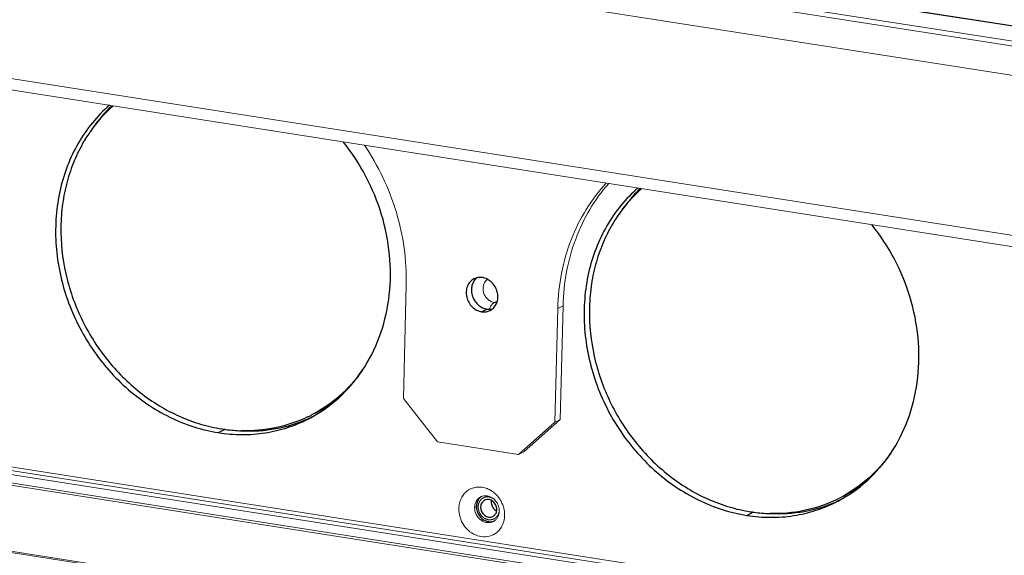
# Model space of a CAD drawing. Header units: millimetres. Extents: x 18546 to 26367, y -13731 to -7651.
# Tile 6 of 40: x 24799 to 24924, y -8350 to -8282. Entities that reach past the tile are written whole.
import ezdxf

# ---------------------------------------------------------------- set-up
doc = ezdxf.new("R2010")
doc.units = ezdxf.units.MM
doc.header["$LTSCALE"] = 50
doc.layers.get('0').update_dxf_attribs({"lineweight": 18})
doc.layers.add('02___PRT_ALL_AXES', color=7, linetype='Continuous')

msp = doc.modelspace()

# ---------------------------------------------------------------- linework, layer by layer
at = {"color": 7, "linetype": 'Continuous'}
for p, q in [((24485.5, -8214.35), (25264.25, -8336.27)), ((24485.69, -8214.31), (25264.45, -8336.23)), ((24482.68, -8215.8), (25261.43, -8337.72)), ((24482.3, -8216.4), (25261.06, -8338.32)), ((25221.75, -8357.64), (24443, -8235.72)), ((24468.03, -8287.98), (25246.78, -8409.9)), ((24468.02, -8288.46), (25246.77, -8410.38)), ((24468.45, -8289.6), (25247.21, -8411.52)), ((24867.17, -8319), (24867.84, -8318.66)), ((24867.47, -8333.11), (24867.84, -8318.66)), ((24867.47, -8333.11), (24862.87, -8337.22)), ((24867.47, -8333.11), (24866.8, -8333.45)), ((24862.87, -8337.22), (24862.2, -8337.56)), ((24856.61, -8344.26), (24856.83, -8344.14))]:
    msp.add_line(p, q, dxfattribs=at)
at = {"color": 3, "linetype": 'Continuous'}
for p, q in [((24468.83, -8218.02), (25256.53, -8341.33)), ((25221.79, -8356.19), (24443.03, -8234.28)), ((25246.79, -8409.42), (24468.04, -8287.5)), ((24847.56, -8330.44), (24847.92, -8315.99)), ((24859.12, -8318.25), (24859.49, -8318.06)), ((24866.8, -8333.45), (24867.17, -8319)), ((24847.56, -8330.44), (24851.91, -8335.95)), ((24740.08, -8332.43), (25097.23, -8388.34)), ((24862.2, -8337.56), (24866.8, -8333.45)), ((24862.2, -8337.56), (24851.91, -8335.95)), ((25097.43, -8396.9), (24736.55, -8340.41)), ((25097.48, -8396.77), (24736.58, -8340.27))]:
    msp.add_line(p, q, dxfattribs=at)
for centre, radius, start, end in [((24857.1, -8344.69), 3.02, 68.6073, 71.8105), ((24857.06, -8344.79), 3.13, 62.9258, 68.5936), ((24856.99, -8344.93), 3.28, 54.3778, 62.9191), ((24856.88, -8345.08), 3.47, 46.1959, 54.4204), ((24856.67, -8345.28), 3.75, 22.6466, 30.4341), ((24856.71, -8345.26), 3.72, 14.8076, 22.6489), ((24857.35, -8345.25), 3.07, 341.1155, 350.0083), ((24857.14, -8345.22), 3.28, 350.0534, 358.5627)]:
    msp.add_arc(centre, radius, start, end, dxfattribs=at)
at = {"color": 7, "linetype": 'Continuous'}
for centre, radius, start, end in [((24857.98, -8344.11), 1.31, 111.9827, 117.2015), ((24857.83, -8344.64), 1.88, 45.2583, 54.8764), ((24857.77, -8344.7), 1.97, 35.9395, 45.2599), ((24858.36, -8344.3), 1.75, 168.508, 178.5951), ((24857.73, -8344.73), 2.02, 26.7689, 35.9439), ((24857.89, -8344.7), 1.85, 358.5759, 5.2803), ((24858.38, -8344.89), 1.31, 297.2045, 302.7353)]:
    msp.add_arc(centre, radius, start, end, dxfattribs=at)
at = {"color": 3, "linetype": 'Continuous'}
for points, knots in [([(24842.62, -8298.27), (24844.38, -8300.87), (24847.12, -8306.6), (24848, -8312.89), (24847.92, -8315.99)], [0, 0, 0, 0, 0.504509, 1, 1, 1, 1]), ([(24867.17, -8319), (24867.21, -8317.49), (24867.52, -8314.52), (24868.74, -8310.26), (24870.65, -8306.38), (24872.38, -8304.1), (24873.33, -8303.07)], [0, 0, 0, 0, 0.259229, 0.512152, 0.7588, 1, 1, 1, 1]), ([(24858.24, -8315.3), (24858.12, -8315.38), (24857.91, -8315.6), (24857.72, -8316.03), (24857.66, -8316.51), (24857.73, -8317), (24857.94, -8317.46), (24858.26, -8317.85), (24858.66, -8318.13), (24858.96, -8318.23), (24859.12, -8318.25)], [0, 0, 0, 0, 0.115351, 0.234967, 0.359899, 0.489261, 0.620712, 0.751269, 0.878216, 1, 1, 1, 1]), ([(24858.48, -8319.09), (24858.56, -8318.9), (24858.72, -8318.59), (24858.98, -8318.32), (24859.12, -8318.25)], [0, 0, 0, 0, 0.572731, 1, 1, 1, 1]), ([(24859.12, -8318.25), (24859.14, -8318.26), (24859.25, -8318.27), (24859.35, -8318.27), (24859.43, -8318.27)], [0, 0, 0, 0, 0.252527, 1, 1, 1, 1]), ([(24854.6, -8344.39), (24854.61, -8344.17), (24854.66, -8343.73), (24854.88, -8343.12), (24855.22, -8342.58), (24855.66, -8342.15), (24856.2, -8341.84), (24856.8, -8341.68), (24857.43, -8341.67), (24857.84, -8341.76), (24858.04, -8341.82)], [0, 0, 0, 0, 0.13242, 0.260835, 0.385494, 0.507366, 0.628019, 0.749293, 0.872888, 1, 1, 1, 1]), ([(24859.28, -8342.58), (24859.34, -8342.64), (24859.58, -8342.88), (24859.78, -8343.15), (24859.91, -8343.37)], [0, 0, 0, 0, 0.24852, 1, 1, 1, 1]), ([(24860.25, -8346.25), (24860.14, -8346.57), (24859.81, -8347.18), (24858.99, -8347.82), (24857.99, -8348.07), (24856.94, -8347.92), (24855.97, -8347.39), (24855.2, -8346.56), (24854.7, -8345.53), (24854.59, -8344.76), (24854.6, -8344.39)], [0, 0, 0, 0, 0.120631, 0.237133, 0.353813, 0.474877, 0.602156, 0.734461, 0.868425, 1, 1, 1, 1]), ([(24860.3, -8344.31), (24860.32, -8344.39), (24860.4, -8344.72), (24860.43, -8345.05), (24860.42, -8345.3)], [0, 0, 0, 0, 0.252921, 1, 1, 1, 1])]:
    msp.add_open_spline(points, degree=3, knots=knots, dxfattribs=at)
at = {"color": 7, "linetype": 'Continuous'}
for points, knots in [([(24873.64, -8303.12), (24872.74, -8304.14), (24871.12, -8306.39), (24869.32, -8310.18), (24868.17, -8314.31), (24867.87, -8317.2), (24867.84, -8318.66)], [0, 0, 0, 0, 0.241397, 0.488173, 0.741042, 1, 1, 1, 1]), ([(24856.65, -8343.95), (24856.69, -8343.74), (24856.86, -8343.33), (24857.19, -8343.04), (24857.38, -8342.95)], [0, 0, 0, 0, 0.511532, 1, 1, 1, 1]), ([(24857.49, -8342.9), (24857.67, -8342.82), (24858.07, -8342.76), (24858.46, -8342.86), (24858.65, -8342.95)], [0, 0, 0, 0, 0.48849, 1, 1, 1, 1]), ([(24858.65, -8342.95), (24858.72, -8342.98), (24858.81, -8343.03), (24858.89, -8343.09), (24858.91, -8343.1)], [0, 0, 0, 0, 0.747632, 1, 1, 1, 1]), ([(24857.44, -8345.9), (24857.18, -8345.72), (24856.75, -8345.22), (24856.6, -8344.57), (24856.61, -8344.26)], [0, 0, 0, 0, 0.500294, 1, 1, 1, 1]), ([(24859.53, -8343.82), (24859.56, -8343.88), (24859.66, -8344.1), (24859.72, -8344.35), (24859.74, -8344.53)], [0, 0, 0, 0, 0.252375, 1, 1, 1, 1]), ([(24857.71, -8346.06), (24857.64, -8346.02), (24857.55, -8345.97), (24857.46, -8345.92), (24857.44, -8345.9)], [0, 0, 0, 0, 0.747632, 1, 1, 1, 1]), ([(24859.74, -8344.75), (24859.74, -8345), (24859.65, -8345.37), (24859.37, -8345.78), (24859.19, -8345.93), (24859.09, -8345.99)], [0, 0, 0, 0, 0.512969, 0.759135, 1, 1, 1, 1]), ([(24858.28, -8346.2), (24858.23, -8346.2), (24858.03, -8346.18), (24857.84, -8346.12), (24857.71, -8346.06)], [0, 0, 0, 0, 0.245692, 1, 1, 1, 1]), ([(24858.98, -8346.06), (24858.87, -8346.11), (24858.64, -8346.19), (24858.4, -8346.21), (24858.28, -8346.2)], [0, 0, 0, 0, 0.495677, 1, 1, 1, 1])]:
    msp.add_open_spline(points, degree=3, knots=knots, dxfattribs=at)
at = {"color": 2, "linetype": 'Continuous'}
for points, knots in [([(24858.44, -8342.94), (24858.42, -8342.94), (24858.37, -8342.94), (24858.32, -8342.94), (24858.27, -8342.93), (24858.24, -8342.93), (24858.21, -8342.93), (24858.19, -8342.93), (24858.18, -8342.93), (24858.16, -8342.93), (24858.14, -8342.93), (24858.1, -8342.94), (24858.05, -8342.95), (24858, -8342.96), (24857.96, -8342.96), (24857.94, -8342.97), (24857.92, -8342.97), (24857.91, -8342.98), (24857.89, -8342.98), (24857.85, -8343), (24857.81, -8343.02), (24857.76, -8343.04), (24857.72, -8343.05), (24857.7, -8343.06), (24857.7, -8343.06), (24857.69, -8343.07), (24857.68, -8343.07), (24857.67, -8343.08), (24857.66, -8343.09), (24857.63, -8343.11), (24857.58, -8343.14), (24857.54, -8343.17), (24857.51, -8343.19), (24857.49, -8343.21), (24857.48, -8343.21), (24857.48, -8343.22), (24857.47, -8343.22), (24857.46, -8343.23), (24857.45, -8343.24), (24857.43, -8343.27), (24857.39, -8343.31), (24857.36, -8343.35), (24857.33, -8343.38), (24857.32, -8343.4), (24857.3, -8343.41), (24857.3, -8343.42), (24857.29, -8343.44), (24857.27, -8343.48), (24857.24, -8343.52), (24857.21, -8343.57), (24857.19, -8343.6), (24857.18, -8343.62), (24857.17, -8343.64), (24857.17, -8343.65), (24857.16, -8343.68), (24857.15, -8343.71), (24857.13, -8343.77), (24857.12, -8343.82), (24857.1, -8343.86), (24857.1, -8343.88), (24857.09, -8343.9), (24857.09, -8343.91), (24857.09, -8343.94), (24857.08, -8343.98), (24857.07, -8344.04), (24857.07, -8344.09), (24857.06, -8344.14), (24857.06, -8344.16), (24857.06, -8344.18), (24857.06, -8344.19), (24857.06, -8344.22), (24857.06, -8344.26), (24857.07, -8344.32), (24857.07, -8344.38), (24857.07, -8344.42), (24857.08, -8344.44), (24857.08, -8344.46), (24857.08, -8344.48), (24857.09, -8344.5), (24857.1, -8344.54), (24857.11, -8344.6), (24857.12, -8344.66), (24857.13, -8344.7), (24857.14, -8344.73), (24857.14, -8344.74), (24857.15, -8344.76), (24857.16, -8344.78), (24857.18, -8344.82), (24857.2, -8344.88), (24857.23, -8344.93), (24857.24, -8344.97), (24857.25, -8344.99), (24857.26, -8345.01), (24857.27, -8345.03), (24857.29, -8345.05), (24857.31, -8345.08), (24857.34, -8345.14), (24857.38, -8345.19), (24857.4, -8345.22), (24857.41, -8345.24), (24857.42, -8345.26), (24857.44, -8345.27), (24857.45, -8345.29), (24857.48, -8345.32), (24857.52, -8345.37), (24857.57, -8345.41), (24857.59, -8345.44), (24857.61, -8345.46), (24857.62, -8345.47), (24857.64, -8345.48), (24857.66, -8345.5), (24857.69, -8345.52), (24857.74, -8345.56), (24857.78, -8345.59), (24857.82, -8345.62), (24857.84, -8345.63), (24857.85, -8345.64), (24857.87, -8345.65), (24857.89, -8345.66), (24857.92, -8345.68), (24857.97, -8345.7), (24858.03, -8345.73), (24858.06, -8345.74), (24858.08, -8345.75), (24858.1, -8345.76), (24858.12, -8345.77), (24858.14, -8345.77), (24858.17, -8345.78), (24858.2, -8345.79), (24858.24, -8345.8), (24858.3, -8345.81), (24858.34, -8345.83), (24858.36, -8345.83)], [0, 0, 0, 0, 0.015625, 0.03125, 0.039062, 0.046875, 0.054688, 0.058594, 0.0625, 0.066406, 0.070312, 0.078125, 0.09375, 0.109375, 0.117188, 0.121094, 0.125, 0.128906, 0.132812, 0.140625, 0.15625, 0.171875, 0.179688, 0.183594, 0.185547, 0.1875, 0.189453, 0.191406, 0.195312, 0.203125, 0.21875, 0.234375, 0.242188, 0.246094, 0.248047, 0.25, 0.251953, 0.253906, 0.257812, 0.265625, 0.28125, 0.296875, 0.304688, 0.308594, 0.3125, 0.316406, 0.320312, 0.328125, 0.34375, 0.359375, 0.367188, 0.371094, 0.375, 0.378906, 0.382812, 0.390625, 0.40625, 0.421875, 0.429688, 0.433594, 0.4375, 0.441406, 0.445312, 0.453125, 0.46875, 0.484375, 0.492188, 0.496094, 0.5, 0.503906, 0.507812, 0.515625, 0.53125, 0.546875, 0.554688, 0.558594, 0.5625, 0.566406, 0.570312, 0.578125, 0.59375, 0.609375, 0.617188, 0.621094, 0.625, 0.628906, 0.632812, 0.640625, 0.65625, 0.671875, 0.679688, 0.683594, 0.6875, 0.691406, 0.695312, 0.703125, 0.71875, 0.734375, 0.742188, 0.746094, 0.75, 0.753906, 0.757812, 0.765625, 0.78125, 0.796875, 0.804688, 0.808594, 0.8125, 0.816406, 0.820312, 0.828125, 0.84375, 0.859375, 0.867188, 0.871094, 0.875, 0.878906, 0.882812, 0.890625, 0.90625, 0.921875, 0.929688, 0.933594, 0.9375, 0.941406, 0.945312, 0.953125, 0.960938, 0.96875, 0.984375, 1, 1, 1, 1]), ([(24858.96, -8343.14), (24858.94, -8343.13), (24858.91, -8343.11), (24858.87, -8343.09), (24858.84, -8343.07), (24858.81, -8343.06), (24858.77, -8343.04), (24858.74, -8343.03), (24858.71, -8343.01), (24858.67, -8343), (24858.64, -8342.99), (24858.61, -8342.98), (24858.57, -8342.97), (24858.54, -8342.96), (24858.49, -8342.95), (24858.46, -8342.95), (24858.44, -8342.94)], [0, 0, 0, 0, 0.125, 0.1875, 0.25, 0.3125, 0.375, 0.4375, 0.5, 0.5625, 0.625, 0.6875, 0.75, 0.8125, 0.875, 1, 1, 1, 1]), ([(24858.36, -8345.83), (24858.38, -8345.83), (24858.43, -8345.83), (24858.49, -8345.84), (24858.54, -8345.84), (24858.58, -8345.84), (24858.61, -8345.84), (24858.63, -8345.84), (24858.65, -8345.84), (24858.68, -8345.84), (24858.71, -8345.83), (24858.75, -8345.82), (24858.8, -8345.81), (24858.85, -8345.8), (24858.89, -8345.8), (24858.91, -8345.79), (24858.92, -8345.79), (24858.93, -8345.79), (24858.94, -8345.78), (24858.95, -8345.78), (24858.99, -8345.76), (24859.03, -8345.74), (24859.09, -8345.71), (24859.13, -8345.69), (24859.16, -8345.68), (24859.17, -8345.67), (24859.18, -8345.66), (24859.2, -8345.65), (24859.22, -8345.63), (24859.25, -8345.61), (24859.29, -8345.57), (24859.33, -8345.54), (24859.36, -8345.51), (24859.38, -8345.49), (24859.4, -8345.48), (24859.41, -8345.47), (24859.42, -8345.46), (24859.44, -8345.43), (24859.47, -8345.39), (24859.5, -8345.34), (24859.53, -8345.3), (24859.55, -8345.27), (24859.57, -8345.25), (24859.57, -8345.25), (24859.58, -8345.24), (24859.58, -8345.22), (24859.59, -8345.2), (24859.6, -8345.17), (24859.62, -8345.12), (24859.65, -8345.07), (24859.66, -8345.03), (24859.67, -8345), (24859.69, -8344.97), (24859.69, -8344.95), (24859.69, -8344.93), (24859.7, -8344.9), (24859.71, -8344.86), (24859.72, -8344.8), (24859.73, -8344.73), (24859.74, -8344.69), (24859.74, -8344.67)], [0, 0, 0, 0, 0.03125, 0.0625, 0.09375, 0.109375, 0.125, 0.132812, 0.140625, 0.15625, 0.171875, 0.1875, 0.21875, 0.25, 0.265625, 0.273438, 0.28125, 0.285156, 0.289062, 0.296875, 0.3125, 0.34375, 0.375, 0.40625, 0.414062, 0.421875, 0.429688, 0.4375, 0.453125, 0.46875, 0.5, 0.53125, 0.546875, 0.5625, 0.570312, 0.578125, 0.585938, 0.59375, 0.625, 0.65625, 0.6875, 0.703125, 0.710938, 0.714844, 0.71875, 0.726562, 0.734375, 0.75, 0.78125, 0.8125, 0.828125, 0.84375, 0.859375, 0.867188, 0.875, 0.890625, 0.90625, 0.9375, 0.96875, 1, 1, 1, 1])]:
    msp.add_open_spline(points, degree=3, knots=knots, dxfattribs=at)
at = {"layer": '02___PRT_ALL_AXES', "color": 7, "linetype": 'Continuous'}
for p, q in [((24857.5, -8319.42), (24858.16, -8319.08)), ((24836.41, -8332.27), (24836.28, -8332.34)), ((24824.07, -8334.77), (24824.91, -8334.34)), ((24903.55, -8342.78), (24903.41, -8342.85)), ((24891.2, -8345.28), (24892.04, -8344.85))]:
    msp.add_line(p, q, dxfattribs=at)
for centre, radius, start, end in [((24822.99, -8307.12), 18.52, 131.6661, 145.0547), ((24823.63, -8307.59), 19.32, 144.9855, 148.7308), ((24823.91, -8307.76), 19.64, 148.7197, 149.4236), ((24890.13, -8317.63), 18.52, 131.6661, 145.0547), ((24890.77, -8318.1), 19.32, 144.9855, 148.7308), ((24891.04, -8318.27), 19.64, 148.7197, 149.4236), ((24858.02, -8316.47), 1.78, 137.483, 140.5249), ((24858, -8316.45), 1.74, 129.6871, 137.49), ((24828.31, -8316.51), 17.72, 297.2241, 309.0197), ((24827.79, -8316.91), 17.61, 295.6346, 297.2035), ((24828.25, -8316.71), 17.82, 293.9864, 295.561), ((24828.25, -8316.72), 17.81, 295.5611, 295.9864), ((24827.62, -8314.46), 20.08, 261.1017, 262.359), ((24827.57, -8314.96), 19.58, 262.331, 268.3324), ((24895.44, -8327.02), 17.72, 297.2241, 309.0197), ((24858.21, -8344.02), 1.34, 122.9691, 134.847), ((24894.92, -8327.42), 17.61, 295.6346, 297.2035), ((24895.38, -8327.22), 17.82, 293.9864, 295.561), ((24895.39, -8327.23), 17.81, 295.5611, 295.9864), ((24858.58, -8344.18), 1.75, 168.5072, 178.5951), ((24859.84, -8343.57), 1.14, 172.1207, 178.5425), ((24858.29, -8344.52), 1.14, 353.1892, 358.5427), ((24894.76, -8324.97), 20.08, 261.1017, 262.359), ((24894.7, -8325.47), 19.58, 262.331, 268.3324), ((24858.59, -8344.75), 1.34, 278.4287, 290.4665)]:
    msp.add_arc(centre, radius, start, end, dxfattribs=at)
at = {"layer": '02___PRT_ALL_AXES', "color": 3, "linetype": 'Continuous'}
for centre, radius, start, end in [((24857.3, -8316.77), 1.7, 104.0447, 117.1547), ((24857.8, -8317.74), 1.7, 297.2354, 309.6642), ((24827.37, -8317.19), 17.8, 297.2043, 299.2099), ((24894.5, -8327.7), 17.8, 297.2043, 299.2099)]:
    msp.add_arc(centre, radius, start, end, dxfattribs=at)
for points, knots in [([(24810.21, -8293.2), (24809.43, -8293.88), (24807.99, -8295.37), (24806.2, -8297.96), (24804.82, -8300.85), (24803.87, -8303.98), (24803.38, -8307.28), (24803.34, -8311.84), (24804.46, -8317.57), (24807.53, -8323.89), (24812.05, -8329.2), (24816.78, -8332.44), (24820.89, -8334.1), (24823.01, -8334.61), (24824.07, -8334.77)], [0, 0, 0, 0, 0.057589, 0.116079, 0.175714, 0.236624, 0.298828, 0.362231, 0.491519, 0.62247, 0.752282, 0.878477, 0.939886, 1, 1, 1, 1]), ([(24836.05, -8332.72), (24837.38, -8331.98), (24839.88, -8330.13), (24842.84, -8326.46), (24844.89, -8322.09), (24845.95, -8317.24), (24845.97, -8312.13), (24844.95, -8307.03), (24842.95, -8302.16), (24841.01, -8299.21), (24839.92, -8297.85)], [0, 0, 0, 0, 0.115049, 0.232112, 0.352482, 0.476741, 0.604701, 0.7355, 0.867794, 1, 1, 1, 1]), ([(24877.34, -8303.71), (24876.57, -8304.39), (24875.12, -8305.88), (24873.33, -8308.47), (24871.95, -8311.36), (24871, -8314.49), (24870.51, -8317.79), (24870.47, -8322.35), (24871.6, -8328.08), (24874.66, -8334.4), (24879.18, -8339.71), (24883.92, -8342.95), (24888.02, -8344.61), (24890.14, -8345.12), (24891.2, -8345.28)], [0, 0, 0, 0, 0.057589, 0.116079, 0.175714, 0.236624, 0.298828, 0.362231, 0.491519, 0.62247, 0.752282, 0.878477, 0.939886, 1, 1, 1, 1]), ([(24903.19, -8343.23), (24904.52, -8342.49), (24907.01, -8340.64), (24909.97, -8336.97), (24912.03, -8332.6), (24913.08, -8327.75), (24913.1, -8322.64), (24912.08, -8317.54), (24910.08, -8312.67), (24908.15, -8309.72), (24907.05, -8308.36)], [0, 0, 0, 0, 0.115049, 0.232112, 0.352482, 0.476741, 0.604701, 0.7355, 0.867794, 1, 1, 1, 1]), ([(24856.52, -8315.25), (24856.34, -8315.35), (24855.99, -8315.61), (24855.65, -8316.18), (24855.51, -8316.86), (24855.57, -8317.56), (24855.83, -8318.24), (24856.27, -8318.81), (24856.84, -8319.23), (24857.28, -8319.38), (24857.5, -8319.42)], [0, 0, 0, 0, 0.114869, 0.233306, 0.357232, 0.486277, 0.618157, 0.749609, 0.877514, 1, 1, 1, 1]), ([(24857.61, -8315.08), (24857.55, -8315.07), (24857.31, -8315.05), (24857.06, -8315.07), (24856.89, -8315.11)], [0, 0, 0, 0, 0.254479, 1, 1, 1, 1]), ([(24858.89, -8319.05), (24859.04, -8318.92), (24859.3, -8318.61), (24859.54, -8318.03), (24859.59, -8317.39), (24859.47, -8316.74), (24859.18, -8316.13), (24858.75, -8315.62), (24858.22, -8315.25), (24857.81, -8315.12), (24857.61, -8315.08)], [0, 0, 0, 0, 0.115698, 0.235854, 0.361183, 0.490627, 0.621852, 0.752, 0.878528, 1, 1, 1, 1]), ([(24857.5, -8319.42), (24857.68, -8319.45), (24858.06, -8319.45), (24858.42, -8319.34), (24858.58, -8319.25)], [0, 0, 0, 0, 0.506023, 1, 1, 1, 1]), ([(24824.07, -8334.77), (24825.05, -8334.93), (24827.04, -8335.09), (24830, -8334.88), (24832.85, -8334.2), (24834.65, -8333.46), (24835.5, -8333.02)], [0, 0, 0, 0, 0.255069, 0.505936, 0.753766, 1, 1, 1, 1]), ([(24891.2, -8345.28), (24892.19, -8345.44), (24894.17, -8345.6), (24897.13, -8345.39), (24899.98, -8344.71), (24901.78, -8343.97), (24902.64, -8343.53)], [0, 0, 0, 0, 0.255069, 0.505936, 0.753766, 1, 1, 1, 1])]:
    msp.add_open_spline(points, degree=3, knots=knots, dxfattribs=at)
at = {"layer": '02___PRT_ALL_AXES', "color": 7, "linetype": 'Continuous'}
for points, knots in [([(24810.54, -8293.25), (24810.29, -8293.49), (24809.28, -8294.5), (24808.4, -8295.62), (24807.81, -8296.51)], [0, 0, 0, 0, 0.248314, 1, 1, 1, 1]), ([(24806.99, -8297.77), (24806.53, -8298.57), (24805.69, -8300.24), (24804.78, -8302.91), (24804.21, -8305.73), (24803.92, -8309.64), (24804.46, -8314.65), (24806.46, -8320.4), (24809.7, -8325.57), (24813.27, -8329.14), (24816.52, -8331.4), (24819.09, -8332.75), (24821.76, -8333.74), (24823.6, -8334.16), (24824.52, -8334.3)], [0, 0, 0, 0, 0.058891, 0.118879, 0.179998, 0.242205, 0.369156, 0.498435, 0.627981, 0.755672, 0.818375, 0.880037, 0.940579, 1, 1, 1, 1]), ([(24877.68, -8303.76), (24877.42, -8304), (24876.42, -8305.01), (24875.53, -8306.13), (24874.94, -8307.02)], [0, 0, 0, 0, 0.248314, 1, 1, 1, 1]), ([(24874.13, -8308.28), (24873.66, -8309.08), (24872.83, -8310.75), (24871.91, -8313.42), (24871.34, -8316.24), (24871.05, -8320.15), (24871.59, -8325.16), (24873.6, -8330.91), (24876.83, -8336.08), (24880.41, -8339.65), (24883.65, -8341.91), (24886.22, -8343.26), (24888.89, -8344.25), (24890.73, -8344.67), (24891.65, -8344.81)], [0, 0, 0, 0, 0.058891, 0.118879, 0.179998, 0.242205, 0.369156, 0.498435, 0.627981, 0.755672, 0.818375, 0.880037, 0.940579, 1, 1, 1, 1]), ([(24856.65, -8315.34), (24856.53, -8315.49), (24856.34, -8315.82), (24856.19, -8316.39), (24856.2, -8317), (24856.37, -8317.6), (24856.67, -8318.15), (24857.09, -8318.6), (24857.6, -8318.93), (24857.98, -8319.05), (24858.16, -8319.08)], [0, 0, 0, 0, 0.117138, 0.238946, 0.365313, 0.494831, 0.625269, 0.754164, 0.879441, 1, 1, 1, 1]), ([(24858.16, -8319.08), (24858.23, -8319.09), (24858.46, -8319.11), (24858.71, -8319.09), (24858.88, -8319.05)], [0, 0, 0, 0, 0.254479, 1, 1, 1, 1]), ([(24842.37, -8326.82), (24841.53, -8328.03), (24839.57, -8330.24), (24837.13, -8331.9), (24835.83, -8332.57)], [0, 0, 0, 0, 0.503614, 1, 1, 1, 1]), ([(24835.4, -8332.78), (24834.11, -8333.4), (24831.35, -8334.33), (24828.45, -8334.58), (24827, -8334.53)], [0, 0, 0, 0, 0.496134, 1, 1, 1, 1]), ([(24827, -8334.53), (24828.45, -8334.61), (24831.38, -8334.43), (24834.18, -8333.58), (24835.49, -8332.99)], [0, 0, 0, 0, 0.504178, 1, 1, 1, 1]), ([(24909.51, -8337.33), (24908.66, -8338.54), (24906.7, -8340.75), (24904.26, -8342.41), (24902.97, -8343.08)], [0, 0, 0, 0, 0.503614, 1, 1, 1, 1]), ([(24857.27, -8343.07), (24857.17, -8343.17), (24857, -8343.41), (24856.9, -8343.69), (24856.87, -8343.84)], [0, 0, 0, 0, 0.490721, 1, 1, 1, 1]), ([(24859.31, -8343.97), (24859.22, -8343.79), (24858.98, -8343.48), (24858.61, -8343.31), (24858.43, -8343.28)], [0, 0, 0, 0, 0.513788, 1, 1, 1, 1]), ([(24902.54, -8343.29), (24901.25, -8343.91), (24898.48, -8344.84), (24895.58, -8345.09), (24894.13, -8345.04)], [0, 0, 0, 0, 0.496134, 1, 1, 1, 1]), ([(24856.83, -8344.14), (24856.83, -8344.35), (24856.89, -8344.78), (24857.09, -8345.17), (24857.21, -8345.34)], [0, 0, 0, 0, 0.495655, 1, 1, 1, 1]), ([(24858.83, -8344.12), (24858.86, -8344.18), (24858.99, -8344.41), (24859.2, -8344.61), (24859.38, -8344.7)], [0, 0, 0, 0, 0.256211, 1, 1, 1, 1]), ([(24894.13, -8345.04), (24895.59, -8345.12), (24898.51, -8344.94), (24901.31, -8344.09), (24902.63, -8343.5)], [0, 0, 0, 0, 0.504178, 1, 1, 1, 1]), ([(24857.21, -8345.34), (24857.4, -8345.59), (24857.77, -8345.91), (24858.35, -8346.09), (24858.65, -8346.1), (24858.79, -8346.08)], [0, 0, 0, 0, 0.515837, 0.762472, 1, 1, 1, 1])]:
    msp.add_open_spline(points, degree=3, knots=knots, dxfattribs=at)
for points in [[(24857.88, -8343.36), (24857.73, -8343.44), (24857.61, -8343.56), (24857.52, -8343.69)], [(24858.43, -8343.28), (24858.24, -8343.25), (24858.04, -8343.28), (24857.88, -8343.36)], [(24857.37, -8344.23), (24857.36, -8344.61), (24857.56, -8345.03), (24857.86, -8345.27)], [(24857.52, -8343.69), (24857.43, -8343.85), (24857.38, -8344.04), (24857.37, -8344.23)], [(24858.71, -8343.54), (24858.7, -8343.74), (24858.75, -8343.94), (24858.83, -8344.12)], [(24859.28, -8345.08), (24859.36, -8344.95), (24859.4, -8344.8), (24859.42, -8344.65)], [(24859.43, -8344.55), (24859.43, -8344.35), (24859.39, -8344.15), (24859.31, -8343.97)], [(24857.86, -8345.27), (24858.01, -8345.38), (24858.19, -8345.47), (24858.37, -8345.49)], [(24858.37, -8345.49), (24858.56, -8345.52), (24858.76, -8345.5), (24858.92, -8345.41)], [(24858.92, -8345.41), (24859.07, -8345.34), (24859.19, -8345.22), (24859.28, -8345.08)]]:
    msp.add_open_spline(points, degree=3, dxfattribs=at)

doc.saveas('drawing.dxf')
